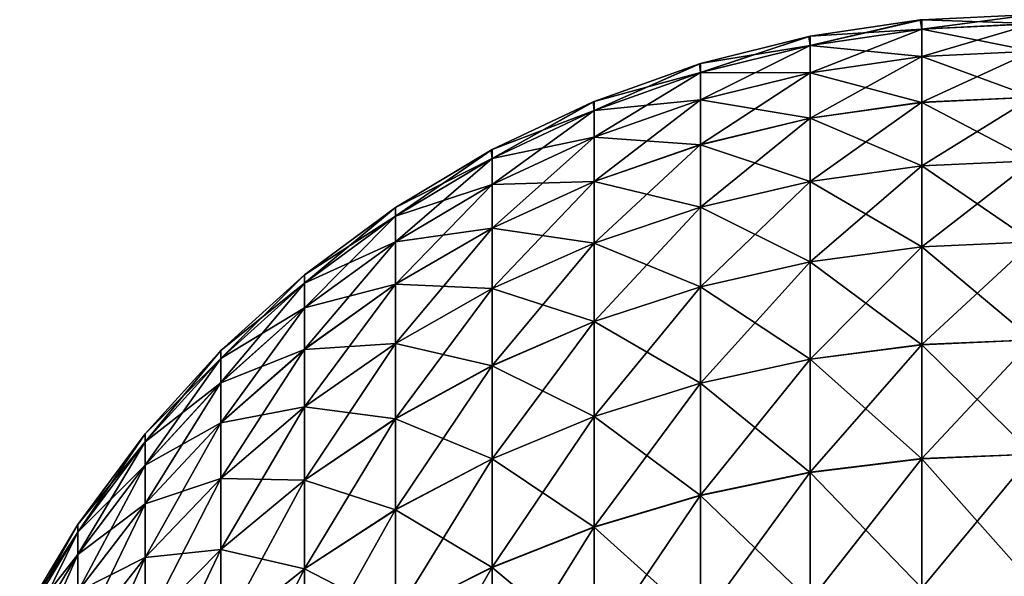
# Model space of a CAD drawing. Header units: metres. Extents: x -105 to 105, y -72 to 59.
# Tile 18 of 256: x -91.763 to -90.05, y 17.272 to 18.241. Entities that reach past the tile are written whole.
import ezdxf

# ---------------------------------------------------------------- set-up
doc = ezdxf.new("R2010")
doc.units = ezdxf.units.M
doc.layers.add('solid_509431_AD150_SW0001', color=7, linetype='CONTINUOUS')

msp = doc.modelspace()

# ---------------------------------------------------------------- linework, layer by layer
at = {"layer": 'solid_509431_AD150_SW0001'}
for points in [[(-90.38768, 18.196144, 12.434991), (-90.193298, 18.240637, 12.05), (-90.196037, 18.24037, 12.05)], [(-90.193298, 18.224617, 12.437349), (-90.193298, 18.240637, 12.05), (-90.38768, 18.196144, 12.434991)], [(-90.196037, 18.24037, -12.050002), (-90.193298, 18.22456, -12.43714), (-90.38768, 18.212067, -12.050002)], [(-90.196037, 18.24037, 12.05), (-90.196037, 18.24037, -12.050002), (-90.38768, 18.212067, -12.050002)], [(-90.38768, 18.212067, 12.05), (-90.196037, 18.24037, 12.05), (-90.38768, 18.212067, -12.050002)], [(-90.38768, 18.196144, 12.434991), (-90.196037, 18.24037, 12.05), (-90.38768, 18.212067, 12.05)], [(-90.196037, 18.24037, -12.050002), (-90.193298, 18.240637, -12.050002), (-90.193298, 18.22456, -12.43714)], [(-90.193298, 18.240637, 12.05), (-90.193298, 18.240637, -12.050002), (-90.196037, 18.24037, -12.050002)], [(-90.196037, 18.24037, 12.05), (-90.193298, 18.240637, 12.05), (-90.196037, 18.24037, -12.050002)], [(-90.193298, 18.240637, -12.050002), (-90, 18.25, 12.05), (-90, 18.25, -12.050002)], [(-90.193298, 18.240637, 12.05), (-90, 18.25, 12.05), (-90.193298, 18.240637, -12.050002)], [(-90.193298, 18.224617, 12.437349), (-90, 18.25, 12.05), (-90.193298, 18.240637, 12.05)], [(-90.193298, 18.224617, 12.437349), (-90, 18.233948, 12.438123), (-90, 18.25, 12.05)], [(-90.193298, 18.240637, -12.050002), (-90, 18.25, -12.050002), (-90, 18.233965, -12.437909)], [(-90.193298, 18.240637, -12.050002), (-90, 18.233965, -12.437909), (-90.193298, 18.22456, -12.43714)], [(-90.193298, 18.22456, -12.43714), (-90, 18.233965, -12.437909), (-90, 18.185886, -12.823662)], [(-90.193298, 18.176662, 12.822054), (-90, 18.185898, 12.823594), (-90, 18.233948, 12.438123)], [(-90.193298, 18.176662, 12.822054), (-90, 18.233948, 12.438123), (-90.193298, 18.224617, 12.437349)], [(-90.193298, 18.224617, 12.437349), (-90.38768, 18.196144, 12.434991), (-90.38768, 18.148483, 12.817351)], [(-90.193298, 18.176662, 12.822054), (-90.193298, 18.224617, 12.437349), (-90.38768, 18.148483, 12.817351)], [(-90.193298, 18.22456, -12.43714), (-90.38768, 18.196087, -12.434782), (-90.38768, 18.212067, -12.050002)], [(-90.193298, 18.22456, -12.43714), (-90.193298, 18.176571, -12.822111), (-90.38768, 18.196087, -12.434782)], [(-90.193298, 18.22456, -12.43714), (-90, 18.185886, -12.823662), (-90.193298, 18.176571, -12.822111)], [(-90.578316, 18.148802, 12.431067), (-90.38768, 18.212067, 12.05), (-90.390182, 18.211571, 12.05)], [(-90.38768, 18.196144, 12.434991), (-90.38768, 18.212067, 12.05), (-90.578316, 18.148802, 12.431067)], [(-90.390182, 18.211571, -12.050002), (-90.38768, 18.196087, -12.434782), (-90.578316, 18.164564, -12.050002)], [(-90.390182, 18.211571, 12.05), (-90.390182, 18.211571, -12.050002), (-90.578316, 18.164564, -12.050002)], [(-90.578316, 18.164564, 12.05), (-90.390182, 18.211571, 12.05), (-90.578316, 18.164564, -12.050002)], [(-90.578316, 18.148802, 12.431067), (-90.390182, 18.211571, 12.05), (-90.578316, 18.164564, 12.05)], [(-90.390182, 18.211571, -12.050002), (-90.38768, 18.212067, -12.050002), (-90.38768, 18.196087, -12.434782)], [(-90.38768, 18.212067, 12.05), (-90.38768, 18.212067, -12.050002), (-90.390182, 18.211571, -12.050002)], [(-90.390182, 18.211571, 12.05), (-90.38768, 18.212067, 12.05), (-90.390182, 18.211571, -12.050002)], [(-90.38768, 18.196144, 12.434991), (-90.578316, 18.148802, 12.431067), (-90.578316, 18.101627, 12.809532)], [(-90.38768, 18.148483, 12.817351), (-90.38768, 18.196144, 12.434991), (-90.578316, 18.101627, 12.809532)], [(-90.38768, 18.196087, -12.434782), (-90.578316, 18.148746, -12.430861), (-90.578316, 18.164564, -12.050002)], [(-90.38768, 18.196087, -12.434782), (-90.38768, 18.148392, -12.817408), (-90.578316, 18.148746, -12.430861)], [(-90.193298, 18.176571, -12.822111), (-90.38768, 18.148392, -12.817408), (-90.38768, 18.196087, -12.434782)], [(-90.193298, 18.097105, 13.201484), (-90, 18.106182, 13.203782), (-90, 18.185898, 12.823594)], [(-90.193298, 18.097105, 13.201484), (-90, 18.185898, 12.823594), (-90.193298, 18.176662, 12.822054)], [(-90.193298, 18.176571, -12.822111), (-90, 18.185886, -12.823662), (-90, 18.106081, -13.204182)], [(-90.193298, 18.176662, 12.822054), (-90.38768, 18.148483, 12.817351), (-90.38768, 18.069408, 13.194469)], [(-90.193298, 18.097105, 13.201484), (-90.193298, 18.176662, 12.822054), (-90.38768, 18.069408, 13.194469)], [(-90.193298, 18.176571, -12.822111), (-90.193298, 18.097004, -13.201892), (-90.38768, 18.148392, -12.817408)], [(-90.193298, 18.176571, -12.822111), (-90, 18.106081, -13.204182), (-90.193298, 18.097004, -13.201892)], [(-90.763374, 18.083048, 12.425619), (-90.578316, 18.164564, 12.05), (-90.580566, 18.163881, 12.05)], [(-90.578316, 18.148802, 12.431067), (-90.578316, 18.164564, 12.05), (-90.763374, 18.083048, 12.425619)], [(-90.580566, 18.163881, -12.050002), (-90.578316, 18.148746, -12.430861), (-90.763374, 18.098585, -12.050002)], [(-90.580566, 18.163881, 12.05), (-90.580566, 18.163881, -12.050002), (-90.763374, 18.098585, -12.050002)], [(-90.763374, 18.098585, 12.05), (-90.580566, 18.163881, 12.05), (-90.763374, 18.098585, -12.050002)], [(-90.763374, 18.083048, 12.425619), (-90.580566, 18.163881, 12.05), (-90.763374, 18.098585, 12.05)], [(-90.578316, 18.148802, 12.431067), (-90.763374, 18.083048, 12.425619), (-90.763374, 18.036549, 12.798673)], [(-90.578316, 18.101627, 12.809532), (-90.578316, 18.148802, 12.431067), (-90.763374, 18.036549, 12.798673)], [(-90.578316, 18.148746, -12.430861), (-90.763374, 18.082993, -12.425416), (-90.763374, 18.098585, -12.050002)], [(-90.578316, 18.148746, -12.430861), (-90.578316, 18.101538, -12.809588), (-90.763374, 18.082993, -12.425416)], [(-90.580566, 18.163881, -12.050002), (-90.578316, 18.164564, -12.050002), (-90.578316, 18.148746, -12.430861)], [(-90.578316, 18.164564, 12.05), (-90.578316, 18.164564, -12.050002), (-90.580566, 18.163881, -12.050002)], [(-90.580566, 18.163881, 12.05), (-90.578316, 18.164564, 12.05), (-90.580566, 18.163881, -12.050002)], [(-90.38768, 18.148392, -12.817408), (-90.578316, 18.101538, -12.809588), (-90.578316, 18.148746, -12.430861)], [(-90.38768, 18.148483, 12.817351), (-90.578316, 18.101627, 12.809532), (-90.578316, 18.023359, 13.182808)], [(-90.38768, 18.069408, 13.194469), (-90.38768, 18.148483, 12.817351), (-90.578316, 18.023359, 13.182808)], [(-90.38768, 18.148392, -12.817408), (-90.38768, 18.069309, -13.194876), (-90.578316, 18.101538, -12.809588)], [(-90.193298, 18.097004, -13.201892), (-90.38768, 18.069309, -13.194876), (-90.38768, 18.148392, -12.817408)], [(-90.941063, 17.999517, 12.418697), (-90.763374, 18.098585, 12.05), (-90.765366, 18.097759, 12.05)], [(-90.763374, 18.083048, 12.425619), (-90.763374, 18.098585, 12.05), (-90.941063, 17.999517, 12.418697)], [(-90.765366, 18.097759, -12.050002), (-90.763374, 18.082993, -12.425416), (-90.941063, 18.014767, -12.050002)], [(-90.765366, 18.097759, 12.05), (-90.765366, 18.097759, -12.050002), (-90.941063, 18.014767, -12.050002)], [(-90.941063, 18.014767, 12.05), (-90.765366, 18.097759, 12.05), (-90.941063, 18.014767, -12.050002)], [(-90.941063, 17.999517, 12.418697), (-90.765366, 18.097759, 12.05), (-90.941063, 18.014767, 12.05)], [(-90.765366, 18.097759, -12.050002), (-90.763374, 18.098585, -12.050002), (-90.763374, 18.082993, -12.425416)], [(-90.763374, 18.098585, 12.05), (-90.763374, 18.098585, -12.050002), (-90.765366, 18.097759, -12.050002)], [(-90.765366, 18.097759, 12.05), (-90.763374, 18.098585, 12.05), (-90.765366, 18.097759, -12.050002)], [(-90.578316, 18.101627, 12.809532), (-90.763374, 18.036549, 12.798673), (-90.763374, 17.959398, 13.166612)], [(-90.578316, 18.023359, 13.182808), (-90.578316, 18.101627, 12.809532), (-90.763374, 17.959398, 13.166612)], [(-90.578316, 18.101538, -12.809588), (-90.763374, 18.036459, -12.798728), (-90.763374, 18.082993, -12.425416)], [(-90.578316, 18.101538, -12.809588), (-90.578316, 18.02326, -13.18321), (-90.763374, 18.036459, -12.798728)], [(-90.38768, 18.069309, -13.194876), (-90.578316, 18.02326, -13.18321), (-90.578316, 18.101538, -12.809588)], [(-90.193298, 18.097105, 13.201484), (-90.38768, 18.069408, 13.194469), (-90.38768, 17.959463, 13.56377)], [(-90.193298, 17.986485, 13.573048), (-90.193298, 18.097105, 13.201484), (-90.38768, 17.959463, 13.56377)], [(-90.193298, 18.097004, -13.201892), (-90.193298, 17.986305, -13.573588), (-90.38768, 18.069309, -13.194876)], [(-90.193298, 17.986485, 13.573048), (-90, 17.99534, 13.576088), (-90, 18.106182, 13.203782)], [(-90.193298, 17.986485, 13.573048), (-90, 18.106182, 13.203782), (-90.193298, 18.097105, 13.201484)], [(-90.193298, 18.097004, -13.201892), (-90, 18.106081, -13.204182), (-90, 17.995169, -13.576591)], [(-90.193298, 18.097004, -13.201892), (-90, 17.995169, -13.576591), (-90.193298, 17.986305, -13.573588)], [(-90.763374, 18.083048, 12.425619), (-90.941063, 17.999517, 12.418697), (-90.941063, 17.953875, 12.784877)], [(-90.763374, 18.036549, 12.798673), (-90.763374, 18.083048, 12.425619), (-90.941063, 17.953875, 12.784877)], [(-90.763374, 18.082993, -12.425416), (-90.941063, 17.999462, -12.418498), (-90.941063, 18.014767, -12.050002)], [(-90.763374, 18.082993, -12.425416), (-90.763374, 18.036459, -12.798728), (-90.941063, 17.999462, -12.418498)], [(-90.38768, 18.069408, 13.194469), (-90.578316, 18.023359, 13.182808), (-90.578316, 17.914534, 13.548347)], [(-90.38768, 17.959463, 13.56377), (-90.38768, 18.069408, 13.194469), (-90.578316, 17.914534, 13.548347)], [(-90.38768, 18.069309, -13.194876), (-90.38768, 17.959286, -13.564308), (-90.578316, 18.02326, -13.18321)], [(-90.193298, 17.986305, -13.573588), (-90.38768, 17.959286, -13.564308), (-90.38768, 18.069309, -13.194876)], [(-90.763374, 18.036549, 12.798673), (-90.941063, 17.953875, 12.784877), (-90.941063, 17.878147, 13.146035)], [(-90.763374, 17.959398, 13.166612), (-90.763374, 18.036549, 12.798673), (-90.941063, 17.878147, 13.146035)], [(-90.763374, 18.036459, -12.798728), (-90.941063, 17.953787, -12.784931), (-90.941063, 17.999462, -12.418498)], [(-90.763374, 18.036459, -12.798728), (-90.763374, 17.959303, -13.167007), (-90.941063, 17.953787, -12.784931)], [(-90.578316, 18.02326, -13.18321), (-90.763374, 17.959303, -13.167007), (-90.763374, 18.036459, -12.798728)], [(-90.941063, 18.014767, 12.05), (-90.942795, 18.013842, -12.050002), (-91.109673, 17.913919, -12.050002)], [(-91.109673, 17.913919, 12.05), (-90.941063, 18.014767, 12.05), (-91.109673, 17.913919, -12.050002)], [(-91.109673, 17.899015, 12.41037), (-90.941063, 18.014767, 12.05), (-91.109673, 17.913919, 12.05)], [(-90.941063, 17.999517, 12.418697), (-90.941063, 18.014767, 12.05), (-91.109673, 17.899015, 12.41037)], [(-90.942795, 18.013842, -12.050002), (-90.941063, 17.999462, -12.418498), (-91.109673, 17.913919, -12.050002)], [(-90.942795, 18.013842, -12.050002), (-90.941063, 18.014767, -12.050002), (-90.941063, 17.999462, -12.418498)], [(-90.941063, 18.014767, 12.05), (-90.941063, 18.014767, -12.050002), (-90.942795, 18.013842, -12.050002)], [(-90.578316, 18.023359, 13.182808), (-90.763374, 17.959398, 13.166612), (-90.763374, 17.852129, 13.526923)], [(-90.578316, 17.914534, 13.548347), (-90.578316, 18.023359, 13.182808), (-90.763374, 17.852129, 13.526923)], [(-90.578316, 18.02326, -13.18321), (-90.578316, 17.914358, -13.548879), (-90.763374, 17.959303, -13.167007)], [(-90.38768, 17.959286, -13.564308), (-90.578316, 17.914358, -13.548879), (-90.578316, 18.02326, -13.18321)], [(-90.941063, 17.999517, 12.418697), (-91.109673, 17.899015, 12.41037), (-91.109673, 17.854403, 12.768278)], [(-90.941063, 17.953875, 12.784877), (-90.941063, 17.999517, 12.418697), (-91.109673, 17.854403, 12.768278)], [(-90.941063, 17.999462, -12.418498), (-91.109673, 17.898962, -12.410175), (-91.109673, 17.913919, -12.050002)], [(-90.941063, 17.999462, -12.418498), (-90.941063, 17.953787, -12.784931), (-91.109673, 17.898962, -12.410175)], [(-90.193298, 17.84556, 13.934207), (-90, 17.854136, 13.937968), (-90, 17.99534, 13.576088)], [(-90.193298, 17.84556, 13.934207), (-90, 17.99534, 13.576088), (-90.193298, 17.986485, 13.573048)], [(-90.193298, 17.986305, -13.573588), (-90, 17.995169, -13.576591), (-90, 17.853945, -13.938405)], [(-90.193298, 17.986485, 13.573048), (-90.38768, 17.959463, 13.56377), (-90.38768, 17.819397, 13.922731)], [(-90.193298, 17.84556, 13.934207), (-90.193298, 17.986485, 13.573048), (-90.38768, 17.819397, 13.922731)], [(-90.193298, 17.986305, -13.573588), (-90.193298, 17.845327, -13.934748), (-90.38768, 17.959286, -13.564308)], [(-90.193298, 17.986305, -13.573588), (-90, 17.853945, -13.938405), (-90.193298, 17.845327, -13.934748)], [(-90.763374, 17.959398, 13.166612), (-90.941063, 17.878147, 13.146035), (-90.941063, 17.772854, 13.499707)], [(-90.763374, 17.852129, 13.526923), (-90.763374, 17.959398, 13.166612), (-90.941063, 17.772854, 13.499707)], [(-90.763374, 17.959303, -13.167007), (-90.941063, 17.878052, -13.146424), (-90.941063, 17.953787, -12.784931)], [(-90.763374, 17.959303, -13.167007), (-90.763374, 17.851955, -13.527448), (-90.941063, 17.878052, -13.146424)], [(-90.578316, 17.914358, -13.548879), (-90.763374, 17.851955, -13.527448), (-90.763374, 17.959303, -13.167007)], [(-90.38768, 17.959463, 13.56377), (-90.578316, 17.914534, 13.548347), (-90.578316, 17.775894, 13.903649)], [(-90.38768, 17.819397, 13.922731), (-90.38768, 17.959463, 13.56377), (-90.578316, 17.775894, 13.903649)], [(-90.38768, 17.959286, -13.564308), (-90.38768, 17.819164, -13.923267), (-90.578316, 17.914358, -13.548879)], [(-90.193298, 17.845327, -13.934748), (-90.38768, 17.819164, -13.923267), (-90.38768, 17.959286, -13.564308)], [(-90.941063, 17.953875, 12.784877), (-91.109673, 17.854403, 12.768278), (-91.109673, 17.780386, 13.121279)], [(-90.941063, 17.878147, 13.146035), (-90.941063, 17.953875, 12.784877), (-91.109673, 17.780386, 13.121279)], [(-90.941063, 17.953787, -12.784931), (-91.109673, 17.854317, -12.768331), (-91.109673, 17.898962, -12.410175)], [(-90.941063, 17.953787, -12.784931), (-90.941063, 17.878052, -13.146424), (-91.109673, 17.854317, -12.768331)], [(-91.109673, 17.913919, -12.050002), (-91.109673, 17.898962, -12.410175), (-91.26757, 17.797016, -12.050002)], [(-91.109673, 17.913919, 12.05), (-91.109673, 17.913919, -12.050002), (-91.26757, 17.797016, -12.050002)], [(-91.26757, 17.797016, 12.05), (-91.109673, 17.913919, 12.05), (-91.26757, 17.797016, -12.050002)], [(-91.26757, 17.782511, 12.400716), (-91.109673, 17.913919, 12.05), (-91.26757, 17.797016, 12.05)], [(-91.109673, 17.899015, 12.41037), (-91.109673, 17.913919, 12.05), (-91.26757, 17.782511, 12.400716)], [(-90.578316, 17.914534, 13.548347), (-90.763374, 17.852129, 13.526923), (-90.763374, 17.715473, 13.877146)], [(-90.578316, 17.775894, 13.903649), (-90.578316, 17.914534, 13.548347), (-90.763374, 17.715473, 13.877146)], [(-90.578316, 17.914358, -13.548879), (-90.578316, 17.775665, -13.904181), (-90.763374, 17.851955, -13.527448)], [(-90.38768, 17.819164, -13.923267), (-90.578316, 17.775665, -13.904181), (-90.578316, 17.914358, -13.548879)], [(-91.109673, 17.899015, 12.41037), (-91.26757, 17.782511, 12.400716), (-91.26757, 17.739094, 12.749036)], [(-91.109673, 17.854403, 12.768278), (-91.109673, 17.899015, 12.41037), (-91.26757, 17.739094, 12.749036)], [(-91.109673, 17.898962, -12.410175), (-91.26757, 17.782459, -12.400526), (-91.26757, 17.797016, -12.050002)], [(-91.109673, 17.898962, -12.410175), (-91.109673, 17.854317, -12.768331), (-91.26757, 17.782459, -12.400526)], [(-90.941063, 17.878147, 13.146035), (-91.109673, 17.780386, 13.121279), (-91.109673, 17.677471, 13.466963)], [(-90.941063, 17.772854, 13.499707), (-90.941063, 17.878147, 13.146035), (-91.109673, 17.677471, 13.466963)], [(-90.941063, 17.878052, -13.146424), (-91.109673, 17.780293, -13.121659), (-91.109673, 17.854317, -12.768331)], [(-90.941063, 17.878052, -13.146424), (-90.941063, 17.772684, -13.500223), (-91.109673, 17.780293, -13.121659)], [(-90.763374, 17.851955, -13.527448), (-90.941063, 17.772684, -13.500223), (-90.941063, 17.878052, -13.146424)], [(-91.109673, 17.854403, 12.768278), (-91.26757, 17.739094, 12.749036), (-91.26757, 17.667059, 13.092581)], [(-91.109673, 17.780386, 13.121279), (-91.109673, 17.854403, 12.768278), (-91.26757, 17.667059, 13.092581)], [(-91.109673, 17.854317, -12.768331), (-91.26757, 17.73901, -12.749088), (-91.26757, 17.782459, -12.400526)], [(-91.109673, 17.854317, -12.768331), (-91.109673, 17.780293, -13.121659), (-91.26757, 17.73901, -12.749088)], [(-90.763374, 17.852129, 13.526923), (-90.941063, 17.772854, 13.499707), (-90.941063, 17.638714, 13.843476)], [(-90.763374, 17.715473, 13.877146), (-90.763374, 17.852129, 13.526923), (-90.941063, 17.638714, 13.843476)], [(-90.763374, 17.851955, -13.527448), (-90.763374, 17.715246, -13.877669), (-90.941063, 17.772684, -13.500223)], [(-90.578316, 17.775665, -13.904181), (-90.763374, 17.715246, -13.877669), (-90.763374, 17.851955, -13.527448)], [(-90.193298, 17.84556, 13.934207), (-90.38768, 17.819397, 13.922731), (-90.38768, 17.650166, 14.268899)], [(-90.193298, 17.675293, 14.282496), (-90.193298, 17.84556, 13.934207), (-90.38768, 17.650166, 14.268899)], [(-90.193298, 17.845327, -13.934748), (-90.193298, 17.675005, -14.283009), (-90.38768, 17.819164, -13.923267)], [(-90.193298, 17.675293, 14.282496), (-90, 17.683527, 14.286953), (-90, 17.854136, 13.937968)], [(-90.193298, 17.675293, 14.282496), (-90, 17.854136, 13.937968), (-90.193298, 17.84556, 13.934207)], [(-90.193298, 17.845327, -13.934748), (-90, 17.853945, -13.938405), (-90, 17.683352, -14.287278)], [(-90.193298, 17.845327, -13.934748), (-90, 17.683352, -14.287278), (-90.193298, 17.675005, -14.283009)], [(-90.38768, 17.819397, 13.922731), (-90.578316, 17.775894, 13.903649), (-90.578316, 17.608387, 14.246289)], [(-90.38768, 17.650166, 14.268899), (-90.38768, 17.819397, 13.922731), (-90.578316, 17.608387, 14.246289)], [(-90.38768, 17.819164, -13.923267), (-90.38768, 17.649881, -14.269407), (-90.578316, 17.775665, -13.904181)], [(-90.193298, 17.675005, -14.283009), (-90.38768, 17.649881, -14.269407), (-90.38768, 17.819164, -13.923267)], [(-91.26757, 17.797016, -12.050002), (-91.26757, 17.782459, -12.400526), (-91.413239, 17.665186, -12.050002)], [(-91.26757, 17.797016, 12.05), (-91.26757, 17.797016, -12.050002), (-91.413239, 17.665186, -12.050002)], [(-91.413239, 17.665186, 12.05), (-91.26757, 17.797016, 12.05), (-91.413239, 17.665186, -12.050002)], [(-91.413239, 17.651129, 12.38983), (-91.26757, 17.797016, 12.05), (-91.413239, 17.665186, 12.05)], [(-91.26757, 17.782511, 12.400716), (-91.26757, 17.797016, 12.05), (-91.413239, 17.651129, 12.38983)], [(-91.26757, 17.782511, 12.400716), (-91.413239, 17.651129, 12.38983), (-91.413239, 17.60906, 12.727337)], [(-91.26757, 17.739094, 12.749036), (-91.26757, 17.782511, 12.400716), (-91.413239, 17.60906, 12.727337)], [(-91.26757, 17.782459, -12.400526), (-91.413239, 17.651077, -12.389646), (-91.413239, 17.665186, -12.050002)], [(-91.26757, 17.782459, -12.400526), (-91.26757, 17.73901, -12.749088), (-91.413239, 17.651077, -12.389646)], [(-91.109673, 17.780386, 13.121279), (-91.26757, 17.667059, 13.092581), (-91.26757, 17.566902, 13.429004)], [(-91.109673, 17.677471, 13.466963), (-91.109673, 17.780386, 13.121279), (-91.26757, 17.566902, 13.429004)], [(-91.109673, 17.780293, -13.121659), (-91.26757, 17.666969, -13.092951), (-91.26757, 17.73901, -12.749088)], [(-91.109673, 17.780293, -13.121659), (-91.109673, 17.677305, -13.467466), (-91.26757, 17.666969, -13.092951)], [(-90.941063, 17.772684, -13.500223), (-91.109673, 17.677305, -13.467466), (-91.109673, 17.780293, -13.121659)], [(-90.941063, 17.772854, 13.499707), (-91.109673, 17.677471, 13.466963), (-91.109673, 17.546362, 13.802967)], [(-90.941063, 17.638714, 13.843476), (-90.941063, 17.772854, 13.499707), (-91.109673, 17.546362, 13.802967)], [(-90.941063, 17.772684, -13.500223), (-90.941063, 17.638493, -13.84399), (-91.109673, 17.677305, -13.467466)], [(-90.763374, 17.715246, -13.877669), (-90.941063, 17.638493, -13.84399), (-90.941063, 17.772684, -13.500223)], [(-90.578316, 17.775894, 13.903649), (-90.763374, 17.715473, 13.877146), (-90.763374, 17.550362, 14.214887)], [(-90.578316, 17.608387, 14.246289), (-90.578316, 17.775894, 13.903649), (-90.763374, 17.550362, 14.214887)], [(-90.578316, 17.775665, -13.904181), (-90.578316, 17.608105, -14.246793), (-90.763374, 17.715246, -13.877669)], [(-90.38768, 17.649881, -14.269407), (-90.578316, 17.608105, -14.246793), (-90.578316, 17.775665, -13.904181)], [(-91.26757, 17.739094, 12.749036), (-91.413239, 17.60906, 12.727337), (-91.413239, 17.539261, 13.060218)], [(-91.26757, 17.667059, 13.092581), (-91.26757, 17.739094, 12.749036), (-91.413239, 17.539261, 13.060218)], [(-91.26757, 17.73901, -12.749088), (-91.413239, 17.608978, -12.727387), (-91.413239, 17.651077, -12.389646)], [(-91.26757, 17.73901, -12.749088), (-91.26757, 17.666969, -13.092951), (-91.413239, 17.608978, -12.727387)], [(-90.763374, 17.715473, 13.877146), (-90.941063, 17.638714, 13.843476), (-90.941063, 17.476646, 14.174994)], [(-90.763374, 17.550362, 14.214887), (-90.763374, 17.715473, 13.877146), (-90.941063, 17.476646, 14.174994)], [(-90.763374, 17.715246, -13.877669), (-90.763374, 17.550083, -14.215384), (-90.941063, 17.638493, -13.84399)], [(-90.578316, 17.608105, -14.246793), (-90.763374, 17.550083, -14.215384), (-90.763374, 17.715246, -13.877669)], [(-91.109673, 17.677471, 13.466963), (-91.26757, 17.566902, 13.429004), (-91.26757, 17.439304, 13.756007)], [(-91.109673, 17.546362, 13.802967), (-91.109673, 17.677471, 13.466963), (-91.26757, 17.439304, 13.756007)], [(-91.109673, 17.677305, -13.467466), (-91.26757, 17.56674, -13.429495), (-91.26757, 17.666969, -13.092951)], [(-91.109673, 17.677305, -13.467466), (-91.109673, 17.546144, -13.80347), (-91.26757, 17.56674, -13.429495)], [(-90.941063, 17.638493, -13.84399), (-91.109673, 17.546144, -13.80347), (-91.109673, 17.677305, -13.467466)], [(-90.193298, 17.675293, 14.282496), (-90.38768, 17.650166, 14.268899), (-90.38768, 17.452927, 14.599909)], [(-90.193298, 17.476845, 14.615536), (-90.193298, 17.675293, 14.282496), (-90.38768, 17.452927, 14.599909)], [(-90.193298, 17.675005, -14.283009), (-90.193298, 17.476446, -14.616046), (-90.38768, 17.649881, -14.269407)], [(-90.193298, 17.476845, 14.615536), (-90, 17.484682, 14.620656), (-90, 17.683527, 14.286953)], [(-90.193298, 17.476845, 14.615536), (-90, 17.683527, 14.286953), (-90.193298, 17.675293, 14.282496)], [(-90.193298, 17.675005, -14.283009), (-90, 17.683352, -14.287278), (-90, 17.484524, -14.620901)], [(-90.193298, 17.675005, -14.283009), (-90, 17.484524, -14.620901), (-90.193298, 17.476446, -14.616046)], [(-91.413239, 17.665186, -12.050002), (-91.413239, 17.651077, -12.389646), (-91.545273, 17.519697, -12.050002)], [(-91.413239, 17.665186, 12.05), (-91.413239, 17.665186, -12.050002), (-91.545273, 17.519697, -12.050002)], [(-91.545273, 17.519697, 12.05), (-91.413239, 17.665186, 12.05), (-91.545273, 17.519697, -12.050002)], [(-91.545273, 17.506138, 12.377815), (-91.413239, 17.665186, 12.05), (-91.545273, 17.519697, 12.05)], [(-91.413239, 17.651129, 12.38983), (-91.413239, 17.665186, 12.05), (-91.545273, 17.506138, 12.377815)], [(-91.413239, 17.651129, 12.38983), (-91.545273, 17.506138, 12.377815), (-91.545273, 17.465555, 12.703391)], [(-91.413239, 17.60906, 12.727337), (-91.413239, 17.651129, 12.38983), (-91.545273, 17.465555, 12.703391)], [(-91.413239, 17.651077, -12.389646), (-91.545273, 17.506088, -12.377638), (-91.545273, 17.519697, -12.050002)], [(-91.413239, 17.651077, -12.389646), (-91.413239, 17.608978, -12.727387), (-91.545273, 17.506088, -12.377638)], [(-91.26757, 17.667059, 13.092581), (-91.413239, 17.539261, 13.060218), (-91.413239, 17.442213, 13.386198)], [(-91.26757, 17.566902, 13.429004), (-91.26757, 17.667059, 13.092581), (-91.413239, 17.442213, 13.386198)], [(-91.26757, 17.666969, -13.092951), (-91.413239, 17.539173, -13.060576), (-91.413239, 17.608978, -12.727387)], [(-91.26757, 17.666969, -13.092951), (-91.26757, 17.56674, -13.429495), (-91.413239, 17.539173, -13.060576)], [(-90.941063, 17.638714, 13.843476), (-91.109673, 17.546362, 13.802967), (-91.109673, 17.387953, 14.126996)], [(-90.941063, 17.476646, 14.174994), (-90.941063, 17.638714, 13.843476), (-91.109673, 17.387953, 14.126996)], [(-90.941063, 17.638493, -13.84399), (-90.941063, 17.476374, -14.175482), (-91.109673, 17.546144, -13.80347)], [(-90.763374, 17.550083, -14.215384), (-90.941063, 17.476374, -14.175482), (-90.941063, 17.638493, -13.84399)], [(-90.38768, 17.650166, 14.268899), (-90.578316, 17.608387, 14.246289), (-90.578316, 17.413158, 14.573927)], [(-90.38768, 17.452927, 14.599909), (-90.38768, 17.650166, 14.268899), (-90.578316, 17.413158, 14.573927)], [(-90.38768, 17.649881, -14.269407), (-90.38768, 17.45253, -14.600417), (-90.578316, 17.608105, -14.246793)], [(-90.193298, 17.476446, -14.616046), (-90.38768, 17.45253, -14.600417), (-90.38768, 17.649881, -14.269407)], [(-91.413239, 17.60906, 12.727337), (-91.545273, 17.465555, 12.703391), (-91.545273, 17.398226, 13.024503)], [(-91.413239, 17.539261, 13.060218), (-91.413239, 17.60906, 12.727337), (-91.545273, 17.398226, 13.024503)], [(-91.413239, 17.608978, -12.727387), (-91.545273, 17.465477, -12.70344), (-91.545273, 17.506088, -12.377638)], [(-91.413239, 17.608978, -12.727387), (-91.413239, 17.539173, -13.060576), (-91.545273, 17.465477, -12.70344)], [(-90.578316, 17.608387, 14.246289), (-90.763374, 17.550362, 14.214887), (-90.763374, 17.357922, 14.53784)], [(-90.578316, 17.413158, 14.573927), (-90.578316, 17.608387, 14.246289), (-90.763374, 17.357922, 14.53784)], [(-90.578316, 17.608105, -14.246793), (-90.578316, 17.412766, -14.57443), (-90.763374, 17.550083, -14.215384)], [(-90.38768, 17.45253, -14.600417), (-90.578316, 17.412766, -14.57443), (-90.578316, 17.608105, -14.246793)], [(-91.26757, 17.566902, 13.429004), (-91.413239, 17.442213, 13.386198), (-91.413239, 17.318577, 13.703051)], [(-91.26757, 17.439304, 13.756007), (-91.26757, 17.566902, 13.429004), (-91.413239, 17.318577, 13.703051)], [(-91.26757, 17.56674, -13.429495), (-91.413239, 17.442057, -13.386674), (-91.413239, 17.539173, -13.060576)], [(-91.26757, 17.56674, -13.429495), (-91.26757, 17.439095, -13.756496), (-91.413239, 17.442057, -13.386674)], [(-91.109673, 17.546144, -13.80347), (-91.26757, 17.439095, -13.756496), (-91.26757, 17.56674, -13.429495)], [(-90.763374, 17.550362, 14.214887), (-90.941063, 17.476646, 14.174994), (-90.941063, 17.287754, 14.491996)], [(-90.763374, 17.357922, 14.53784), (-90.763374, 17.550362, 14.214887), (-90.941063, 17.287754, 14.491996)], [(-90.763374, 17.550083, -14.215384), (-90.763374, 17.357536, -14.538336), (-90.941063, 17.476374, -14.175482)], [(-90.578316, 17.412766, -14.57443), (-90.763374, 17.357536, -14.538336), (-90.763374, 17.550083, -14.215384)], [(-91.413239, 17.539261, 13.060218), (-91.545273, 17.398226, 13.024503), (-91.545273, 17.304607, 13.338959)], [(-91.413239, 17.442213, 13.386198), (-91.413239, 17.539261, 13.060218), (-91.545273, 17.304607, 13.338959)], [(-91.413239, 17.539173, -13.060576), (-91.545273, 17.39814, -13.024849), (-91.545273, 17.465477, -12.70344)], [(-91.413239, 17.539173, -13.060576), (-91.413239, 17.442057, -13.386674), (-91.545273, 17.39814, -13.024849)], [(-91.109673, 17.546362, 13.802967), (-91.26757, 17.439304, 13.756007), (-91.26757, 17.285139, 14.071357)], [(-91.109673, 17.387953, 14.126996), (-91.109673, 17.546362, 13.802967), (-91.26757, 17.285139, 14.071357)], [(-91.109673, 17.546144, -13.80347), (-91.109673, 17.387688, -14.127473), (-91.26757, 17.439095, -13.756496)], [(-90.941063, 17.476374, -14.175482), (-91.109673, 17.387688, -14.127473), (-91.109673, 17.546144, -13.80347)], [(-91.545273, 17.519697, -12.050002), (-91.545273, 17.506088, -12.377638), (-91.662392, 17.361958, -12.050002)], [(-91.545273, 17.519697, 12.05), (-91.545273, 17.519697, -12.050002), (-91.662392, 17.361958, -12.050002)], [(-91.662392, 17.361958, 12.05), (-91.545273, 17.519697, 12.05), (-91.662392, 17.361958, -12.050002)], [(-91.662392, 17.348936, 12.364789), (-91.545273, 17.519697, 12.05), (-91.662392, 17.361958, 12.05)], [(-91.545273, 17.506138, 12.377815), (-91.545273, 17.519697, 12.05), (-91.662392, 17.348936, 12.364789)], [(-91.545273, 17.506138, 12.377815), (-91.662392, 17.348936, 12.364789), (-91.662392, 17.309967, 12.677427)], [(-91.545273, 17.465555, 12.703391), (-91.545273, 17.506138, 12.377815), (-91.662392, 17.309967, 12.677427)], [(-91.545273, 17.506088, -12.377638), (-91.662392, 17.348888, -12.364619), (-91.662392, 17.361958, -12.050002)], [(-91.545273, 17.506088, -12.377638), (-91.545273, 17.465477, -12.70344), (-91.662392, 17.348888, -12.364619)], [(-90.193298, 17.251572, 14.931049), (-90, 17.258961, 14.9368), (-90, 17.484682, 14.620656)], [(-90.193298, 17.251572, 14.931049), (-90, 17.484682, 14.620656), (-90.193298, 17.476845, 14.615536)], [(-90.193298, 17.476446, -14.616046), (-90, 17.484524, -14.620901), (-90, 17.258829, -14.93697)], [(-91.545273, 17.465555, 12.703391), (-91.662392, 17.309967, 12.677427), (-91.662392, 17.245312, 12.98578)], [(-91.545273, 17.398226, 13.024503), (-91.545273, 17.465555, 12.703391), (-91.662392, 17.245312, 12.98578)], [(-91.545273, 17.465477, -12.70344), (-91.662392, 17.309891, -12.677474), (-91.662392, 17.348888, -12.364619)], [(-91.545273, 17.465477, -12.70344), (-91.545273, 17.39814, -13.024849), (-91.662392, 17.309891, -12.677474)], [(-90.941063, 17.476646, 14.174994), (-91.109673, 17.387953, 14.126996), (-91.109673, 17.203327, 14.436838)], [(-90.941063, 17.287754, 14.491996), (-90.941063, 17.476646, 14.174994), (-91.109673, 17.203327, 14.436838)], [(-90.941063, 17.476374, -14.175482), (-90.941063, 17.287374, -14.492482), (-91.109673, 17.387688, -14.127473)], [(-90.763374, 17.357536, -14.538336), (-90.941063, 17.287374, -14.492482), (-90.941063, 17.476374, -14.175482)], [(-90.193298, 17.476845, 14.615536), (-90.38768, 17.452927, 14.599909), (-90.38768, 17.229027, 14.913501)], [(-90.193298, 17.251572, 14.931049), (-90.193298, 17.476845, 14.615536), (-90.38768, 17.229027, 14.913501)], [(-90.193298, 17.476446, -14.616046), (-90.193298, 17.251101, -14.931611), (-90.38768, 17.45253, -14.600417)], [(-90.193298, 17.476446, -14.616046), (-90, 17.258829, -14.93697), (-90.193298, 17.251101, -14.931611)], [(-90.38768, 17.452927, 14.599909), (-90.578316, 17.413158, 14.573927), (-90.578316, 17.19154, 14.884323)], [(-90.38768, 17.229027, 14.913501), (-90.38768, 17.452927, 14.599909), (-90.578316, 17.19154, 14.884323)], [(-90.38768, 17.45253, -14.600417), (-90.38768, 17.228558, -14.91406), (-90.578316, 17.412766, -14.57443)], [(-90.193298, 17.251101, -14.931611), (-90.38768, 17.228558, -14.91406), (-90.38768, 17.45253, -14.600417)], [(-91.413239, 17.442213, 13.386198), (-91.545273, 17.304607, 13.338959), (-91.545273, 17.185343, 13.644609)], [(-91.413239, 17.318577, 13.703051), (-91.413239, 17.442213, 13.386198), (-91.545273, 17.185343, 13.644609)], [(-91.413239, 17.442057, -13.386674), (-91.545273, 17.304457, -13.339417), (-91.545273, 17.39814, -13.024849)], [(-91.413239, 17.442057, -13.386674), (-91.413239, 17.318373, -13.703525), (-91.545273, 17.304457, -13.339417)], [(-91.26757, 17.439095, -13.756496), (-91.413239, 17.318373, -13.703525), (-91.413239, 17.442057, -13.386674)], [(-91.26757, 17.439304, 13.756007), (-91.413239, 17.318577, 13.703051), (-91.413239, 17.169197, 14.008612)], [(-91.26757, 17.285139, 14.071357), (-91.26757, 17.439304, 13.756007), (-91.413239, 17.169197, 14.008612)], [(-91.26757, 17.439095, -13.756496), (-91.26757, 17.28488, -14.07182), (-91.413239, 17.318373, -13.703525)], [(-91.109673, 17.387688, -14.127473), (-91.26757, 17.28488, -14.07182), (-91.26757, 17.439095, -13.756496)], [(-90.578316, 17.413158, 14.573927), (-90.763374, 17.357922, 14.53784), (-90.763374, 17.139473, 14.843799)], [(-90.578316, 17.19154, 14.884323), (-90.578316, 17.413158, 14.573927), (-90.763374, 17.139473, 14.843799)], [(-90.578316, 17.412766, -14.57443), (-90.578316, 17.191074, -14.884876), (-90.763374, 17.357536, -14.538336)], [(-90.38768, 17.228558, -14.91406), (-90.578316, 17.191074, -14.884876), (-90.578316, 17.412766, -14.57443)], [(-91.545273, 17.398226, 13.024503), (-91.662392, 17.245312, 12.98578), (-91.662392, 17.155415, 13.287741)], [(-91.545273, 17.304607, 13.338959), (-91.545273, 17.398226, 13.024503), (-91.662392, 17.155415, 13.287741)], [(-91.545273, 17.39814, -13.024849), (-91.662392, 17.24523, -12.986113), (-91.662392, 17.309891, -12.677474)], [(-91.545273, 17.39814, -13.024849), (-91.545273, 17.304457, -13.339417), (-91.662392, 17.24523, -12.986113)], [(-91.109673, 17.387953, 14.126996), (-91.26757, 17.285139, 14.071357), (-91.26757, 17.105461, 14.372898)], [(-91.109673, 17.203327, 14.436838), (-91.109673, 17.387953, 14.126996), (-91.26757, 17.105461, 14.372898)], [(-91.109673, 17.387688, -14.127473), (-91.109673, 17.202957, -14.437314), (-91.26757, 17.28488, -14.07182)], [(-90.941063, 17.287374, -14.492482), (-91.109673, 17.202957, -14.437314), (-91.109673, 17.387688, -14.127473)], [(-91.662392, 17.361958, -12.050002), (-91.662392, 17.348888, -12.364619), (-91.763474, 17.193485, -12.050002)], [(-91.662392, 17.361958, 12.05), (-91.662392, 17.361958, -12.050002), (-91.763474, 17.193485, -12.050002)], [(-91.763474, 17.193485, 12.05), (-91.662392, 17.361958, 12.05), (-91.763474, 17.193485, -12.050002)], [(-91.763474, 17.181042, 12.350877), (-91.662392, 17.361958, 12.05), (-91.763474, 17.193485, 12.05)], [(-91.662392, 17.348936, 12.364789), (-91.662392, 17.361958, 12.05), (-91.763474, 17.181042, 12.350877)], [(-91.662392, 17.348936, 12.364789), (-91.763474, 17.181042, 12.350877), (-91.763474, 17.143793, 12.649698)], [(-91.662392, 17.309967, 12.677427), (-91.662392, 17.348936, 12.364789), (-91.763474, 17.143793, 12.649698)], [(-91.662392, 17.348888, -12.364619), (-91.763474, 17.180994, -12.350714), (-91.763474, 17.193485, -12.050002)], [(-91.662392, 17.348888, -12.364619), (-91.662392, 17.309891, -12.677474), (-91.763474, 17.180994, -12.350714)], [(-90.763374, 17.357922, 14.53784), (-90.941063, 17.287754, 14.491996), (-90.941063, 17.073328, 14.792316)], [(-90.763374, 17.139473, 14.843799), (-90.763374, 17.357922, 14.53784), (-90.941063, 17.073328, 14.792316)], [(-90.763374, 17.357536, -14.538336), (-90.763374, 17.139015, -14.844344), (-90.941063, 17.287374, -14.492482)], [(-90.578316, 17.191074, -14.884876), (-90.763374, 17.139015, -14.844344), (-90.763374, 17.357536, -14.538336)], [(-91.662392, 17.309967, 12.677427), (-91.763474, 17.143793, 12.649698), (-91.763474, 17.081997, 12.944423)], [(-91.662392, 17.245312, 12.98578), (-91.662392, 17.309967, 12.677427), (-91.763474, 17.081997, 12.944423)], [(-91.662392, 17.309891, -12.677474), (-91.763474, 17.143721, -12.649743), (-91.763474, 17.180994, -12.350714)], [(-91.662392, 17.309891, -12.677474), (-91.662392, 17.24523, -12.986113), (-91.763474, 17.143721, -12.649743)], [(-91.413239, 17.318577, 13.703051), (-91.545273, 17.185343, 13.644609), (-91.545273, 17.041245, 13.939367)], [(-91.413239, 17.169197, 14.008612), (-91.413239, 17.318577, 13.703051), (-91.545273, 17.041245, 13.939367)], [(-91.413239, 17.318373, -13.703525), (-91.545273, 17.185146, -13.645066), (-91.545273, 17.304457, -13.339417)], [(-91.413239, 17.318373, -13.703525), (-91.413239, 17.168945, -14.009061), (-91.545273, 17.185146, -13.645066)], [(-91.26757, 17.28488, -14.07182), (-91.413239, 17.168945, -14.009061), (-91.413239, 17.318373, -13.703525)], [(-91.545273, 17.304607, 13.338959), (-91.662392, 17.155415, 13.287741), (-91.662392, 17.040888, 13.581245)], [(-91.545273, 17.185343, 13.644609), (-91.545273, 17.304607, 13.338959), (-91.662392, 17.040888, 13.581245)], [(-91.545273, 17.304457, -13.339417), (-91.662392, 17.15527, -13.28818), (-91.662392, 17.24523, -12.986113)], [(-91.545273, 17.304457, -13.339417), (-91.545273, 17.185146, -13.645066), (-91.662392, 17.15527, -13.28818)], [(-91.26757, 17.285139, 14.071357), (-91.413239, 17.169197, 14.008612), (-91.413239, 16.995094, 14.300793)], [(-91.26757, 17.105461, 14.372898), (-91.26757, 17.285139, 14.071357), (-91.413239, 16.995094, 14.300793)], [(-91.26757, 17.28488, -14.07182), (-91.26757, 17.105099, -14.373361), (-91.413239, 17.168945, -14.009061)], [(-91.109673, 17.202957, -14.437314), (-91.26757, 17.105099, -14.373361), (-91.26757, 17.28488, -14.07182)], [(-90.941063, 17.287754, 14.491996), (-91.109673, 17.203327, 14.436838), (-91.109673, 16.993746, 14.730375)], [(-90.941063, 17.073328, 14.792316), (-90.941063, 17.287754, 14.491996), (-91.109673, 16.993746, 14.730375)], [(-90.941063, 17.287374, -14.492482), (-90.941063, 17.07288, -14.792852), (-91.109673, 17.202957, -14.437314)], [(-90.763374, 17.139015, -14.844344), (-90.941063, 17.07288, -14.792852), (-90.941063, 17.287374, -14.492482)]]:
    msp.add_3dface(points, dxfattribs=at)

doc.saveas('drawing.dxf')
